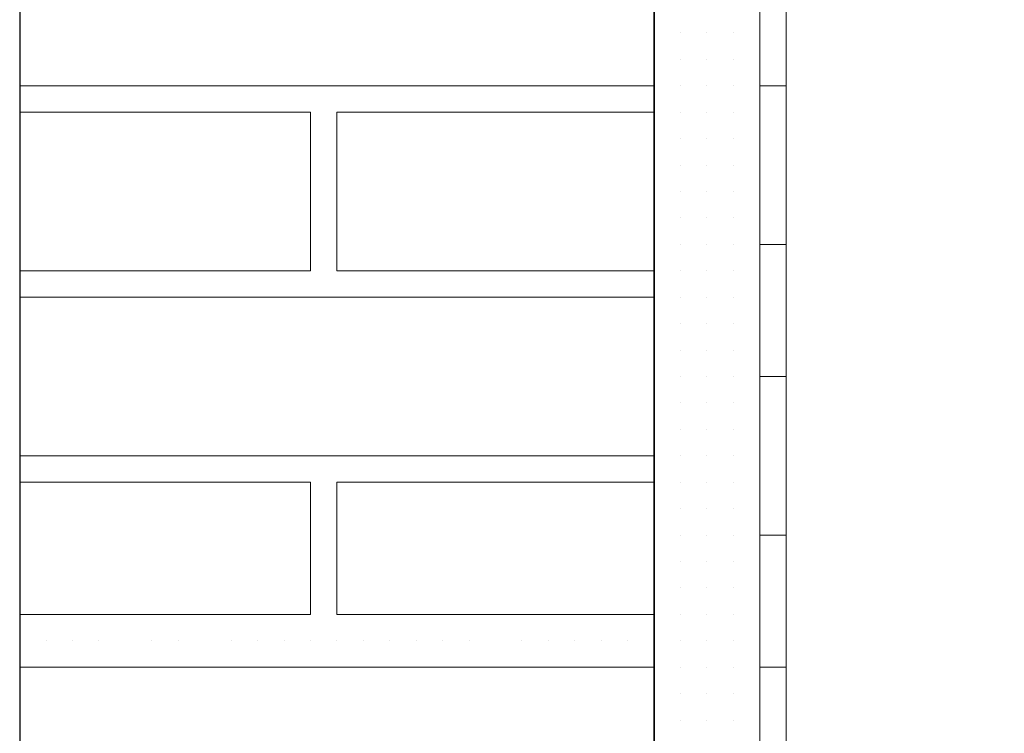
# Model space of a CAD drawing. Header units: metres. Extents: x 5.7 to 89.8, y 4 to 63.5.
# Tile 172 of 256: x 25.189 to 25.548, y 51.374 to 51.634. Entities that reach past the tile are written whole.
import ezdxf

# ---------------------------------------------------------------- set-up
doc = ezdxf.new("R2010")
doc.units = ezdxf.units.M
doc.header["$MEASUREMENT"] = 0
for name, color, linetype in [('PDF17_hatch-borshi', 7, 'Continuous'), ('PDF17_kaff', 7, 'Continuous'), ('PDF17_wall', 7, 'Continuous')]:
    doc.layers.add(name, color=color, linetype=linetype)

msp = doc.modelspace()

# ---------------------------------------------------------------- linework, layer by layer
at = {"layer": 'PDF17_hatch-borshi', "lineweight": 18}
for points in [[(25.41995, 51.62965), (25.41995, 51.62965)], [(25.41995, 51.62965), (25.41995, 51.62965)], [(25.41995, 51.62965), (25.41995, 51.62965)], [(25.42958, 51.62965), (25.42958, 51.62965)], [(25.42958, 51.62965), (25.42958, 51.62965)], [(25.42958, 51.62965), (25.42958, 51.62965)], [(25.42958, 51.62965), (25.42958, 51.62965)], [(25.43921, 51.62965), (25.43921, 51.62965)], [(25.43921, 51.62965), (25.43921, 51.62965)], [(25.43921, 51.62965), (25.43921, 51.62965)], [(25.43921, 51.62965), (25.43921, 51.62965)], [(25.44884, 51.62965), (25.44884, 51.62965)], [(25.44884, 51.62965), (25.44884, 51.62965)], [(25.44884, 51.62965), (25.44884, 51.62965)], [(25.44884, 51.62965), (25.44884, 51.62965)], [(25.45847, 51.62965), (25.45847, 51.62965)], [(25.45847, 51.62965), (25.45847, 51.62965)], [(25.41995, 51.62002), (25.41995, 51.62002)], [(25.41995, 51.62002), (25.41995, 51.62002)], [(25.41995, 51.62002), (25.41995, 51.62002)], [(25.41995, 51.62002), (25.41995, 51.62002)], [(25.42958, 51.62002), (25.42958, 51.62002)], [(25.42958, 51.62002), (25.42958, 51.62002)], [(25.42958, 51.62002), (25.42958, 51.62002)], [(25.42958, 51.62002), (25.42958, 51.62002)], [(25.43921, 51.62002), (25.43921, 51.62002)], [(25.43921, 51.62002), (25.43921, 51.62002)], [(25.43921, 51.62002), (25.43921, 51.62002)], [(25.43921, 51.62002), (25.43921, 51.62002)], [(25.44884, 51.62002), (25.44884, 51.62002)], [(25.44884, 51.62002), (25.44884, 51.62002)], [(25.44884, 51.62002), (25.44884, 51.62002)], [(25.44884, 51.62002), (25.44884, 51.62002)], [(25.45847, 51.62002), (25.45847, 51.62002)], [(25.45847, 51.62002), (25.45847, 51.62002)], [(25.41995, 51.61039), (25.1888, 51.61039)], [(25.19843, 51.61039), (25.19843, 51.61039)], [(25.21769, 51.61039), (25.21769, 51.61039)], [(25.23695, 51.61039), (25.23695, 51.61039)], [(25.26585, 51.61039), (25.26585, 51.61039)], [(25.28511, 51.61039), (25.28511, 51.61039)], [(25.29474, 51.61039), (25.29474, 51.61039)], [(25.30437, 51.61039), (25.30437, 51.61039)], [(25.314, 51.61039), (25.314, 51.61039)], [(25.32364, 51.61039), (25.32364, 51.61039)], [(25.33327, 51.61039), (25.33327, 51.61039)], [(25.35253, 51.61039), (25.35253, 51.61039)], [(25.37179, 51.61039), (25.37179, 51.61039)], [(25.40068, 51.61039), (25.40068, 51.61039)], [(25.41995, 51.61039), (25.41995, 51.61039)], [(25.41995, 51.61039), (25.41995, 51.61039)], [(25.42958, 51.61039), (25.42958, 51.61039)], [(25.42958, 51.61039), (25.42958, 51.61039)], [(25.43921, 51.61039), (25.43921, 51.61039)], [(25.43921, 51.61039), (25.43921, 51.61039)], [(25.43921, 51.61039), (25.43921, 51.61039)], [(25.44884, 51.61039), (25.44884, 51.61039)], [(25.44884, 51.61039), (25.44884, 51.61039)], [(25.44884, 51.61039), (25.44884, 51.61039)], [(25.45847, 51.61039), (25.45847, 51.61039)], [(25.45847, 51.61039), (25.45847, 51.61039)], [(25.45847, 51.61039), (25.45847, 51.61039)], [(25.45847, 51.61039), (25.45847, 51.61039)], [(25.1888, 51.54297), (25.29474, 51.54297), (25.29474, 51.60076), (25.1888, 51.60076)], [(25.1888, 51.60076), (25.1888, 51.60076)], [(25.19843, 51.60076), (25.19843, 51.60076)], [(25.19843, 51.60076), (25.19843, 51.60076)], [(25.21769, 51.60076), (25.21769, 51.60076)], [(25.23695, 51.60076), (25.23695, 51.60076)], [(25.24659, 51.60076), (25.24659, 51.60076)], [(25.24659, 51.60076), (25.24659, 51.60076)], [(25.25622, 51.60076), (25.25622, 51.60076)], [(25.26585, 51.60076), (25.26585, 51.60076)], [(25.26585, 51.60076), (25.26585, 51.60076)], [(25.26585, 51.60076), (25.26585, 51.60076)], [(25.27548, 51.60076), (25.27548, 51.60076)], [(25.28511, 51.60076), (25.28511, 51.60076)], [(25.29474, 51.60076), (25.29474, 51.60076)], [(25.29474, 51.60076), (25.29474, 51.60076)], [(25.29474, 51.60076), (25.29474, 51.60076)], [(25.41995, 51.54297), (25.30437, 51.54297), (25.30437, 51.60076), (25.41995, 51.60076)], [(25.30437, 51.60076), (25.30437, 51.60076)], [(25.32364, 51.60076), (25.32364, 51.60076)], [(25.32364, 51.60076), (25.32364, 51.60076)], [(25.3429, 51.60076), (25.3429, 51.60076)], [(25.35253, 51.60076), (25.35253, 51.60076)], [(25.36216, 51.60076), (25.36216, 51.60076)], [(25.37179, 51.60076), (25.37179, 51.60076)], [(25.38142, 51.60076), (25.38142, 51.60076)], [(25.39105, 51.60076), (25.39105, 51.60076)], [(25.40068, 51.60076), (25.40068, 51.60076)], [(25.41032, 51.60076), (25.41032, 51.60076)], [(25.41032, 51.60076), (25.41032, 51.60076)], [(25.41995, 51.60076), (25.41995, 51.60076)], [(25.41995, 51.60076), (25.41995, 51.60076)], [(25.41995, 51.60076), (25.41995, 51.60076)], [(25.41995, 51.60076), (25.41995, 51.60076)], [(25.42958, 51.60076), (25.42958, 51.60076)], [(25.42958, 51.60076), (25.42958, 51.60076)], [(25.42958, 51.60076), (25.42958, 51.60076)], [(25.42958, 51.60076), (25.42958, 51.60076)], [(25.42958, 51.60076), (25.42958, 51.60076)], [(25.43921, 51.60076), (25.43921, 51.60076)], [(25.43921, 51.60076), (25.43921, 51.60076)], [(25.43921, 51.60076), (25.43921, 51.60076)], [(25.43921, 51.60076), (25.43921, 51.60076)], [(25.44884, 51.60076), (25.44884, 51.60076)], [(25.44884, 51.60076), (25.44884, 51.60076)], [(25.44884, 51.60076), (25.44884, 51.60076)], [(25.44884, 51.60076), (25.44884, 51.60076)], [(25.45847, 51.60076), (25.45847, 51.60076)], [(25.45847, 51.60076), (25.45847, 51.60076)], [(25.41995, 51.59113), (25.41995, 51.59113)], [(25.41995, 51.59113), (25.41995, 51.59113)], [(25.41995, 51.59113), (25.41995, 51.59113)], [(25.42958, 51.59113), (25.42958, 51.59113)], [(25.42958, 51.59113), (25.42958, 51.59113)], [(25.42958, 51.59113), (25.42958, 51.59113)], [(25.43921, 51.59113), (25.43921, 51.59113)], [(25.43921, 51.59113), (25.43921, 51.59113)], [(25.43921, 51.59113), (25.43921, 51.59113)], [(25.43921, 51.59113), (25.43921, 51.59113)], [(25.44884, 51.59113), (25.44884, 51.59113)], [(25.44884, 51.59113), (25.44884, 51.59113)], [(25.44884, 51.59113), (25.44884, 51.59113)], [(25.44884, 51.59113), (25.44884, 51.59113)], [(25.45847, 51.59113), (25.45847, 51.59113)], [(25.45847, 51.59113), (25.45847, 51.59113)], [(25.45847, 51.59113), (25.45847, 51.59113)], [(25.29474, 51.5815), (25.29474, 51.5815)], [(25.29474, 51.5815), (25.29474, 51.5815)], [(25.29474, 51.5815), (25.29474, 51.5815)], [(25.30437, 51.5815), (25.30437, 51.5815)], [(25.41995, 51.5815), (25.41995, 51.5815)], [(25.41995, 51.5815), (25.41995, 51.5815)], [(25.41995, 51.5815), (25.41995, 51.5815)], [(25.42958, 51.5815), (25.42958, 51.5815)], [(25.42958, 51.5815), (25.42958, 51.5815)], [(25.42958, 51.5815), (25.42958, 51.5815)], [(25.43921, 51.5815), (25.43921, 51.5815)], [(25.43921, 51.5815), (25.43921, 51.5815)], [(25.43921, 51.5815), (25.43921, 51.5815)], [(25.43921, 51.5815), (25.43921, 51.5815)], [(25.44884, 51.5815), (25.44884, 51.5815)], [(25.44884, 51.5815), (25.44884, 51.5815)], [(25.44884, 51.5815), (25.44884, 51.5815)], [(25.44884, 51.5815), (25.44884, 51.5815)], [(25.44884, 51.5815), (25.44884, 51.5815)], [(25.45847, 51.5815), (25.45847, 51.5815)], [(25.45847, 51.5815), (25.45847, 51.5815)], [(25.45847, 51.5815), (25.45847, 51.5815)], [(25.29474, 51.57187), (25.29474, 51.57187)], [(25.41995, 51.57187), (25.41995, 51.57187)], [(25.41995, 51.57187), (25.41995, 51.57187)], [(25.42958, 51.57187), (25.42958, 51.57187)], [(25.42958, 51.57187), (25.42958, 51.57187)], [(25.42958, 51.57187), (25.42958, 51.57187)], [(25.42958, 51.57187), (25.42958, 51.57187)], [(25.43921, 51.57187), (25.43921, 51.57187)], [(25.43921, 51.57187), (25.43921, 51.57187)], [(25.43921, 51.57187), (25.43921, 51.57187)], [(25.43921, 51.57187), (25.43921, 51.57187)], [(25.44884, 51.57187), (25.44884, 51.57187)], [(25.44884, 51.57187), (25.44884, 51.57187)], [(25.44884, 51.57187), (25.44884, 51.57187)], [(25.45847, 51.57187), (25.45847, 51.57187)], [(25.45847, 51.57187), (25.45847, 51.57187)], [(25.29474, 51.56223), (25.29474, 51.56223)], [(25.41995, 51.56223), (25.41995, 51.56223)], [(25.41995, 51.56223), (25.41995, 51.56223)], [(25.41995, 51.56223), (25.41995, 51.56223)], [(25.41995, 51.56223), (25.41995, 51.56223)], [(25.42958, 51.56223), (25.42958, 51.56223)], [(25.42958, 51.56223), (25.42958, 51.56223)], [(25.42958, 51.56223), (25.42958, 51.56223)], [(25.42958, 51.56223), (25.42958, 51.56223)], [(25.43921, 51.56223), (25.43921, 51.56223)], [(25.43921, 51.56223), (25.43921, 51.56223)], [(25.43921, 51.56223), (25.43921, 51.56223)], [(25.44884, 51.56223), (25.44884, 51.56223)], [(25.44884, 51.56223), (25.44884, 51.56223)], [(25.44884, 51.56223), (25.44884, 51.56223)], [(25.44884, 51.56223), (25.44884, 51.56223)], [(25.45847, 51.56223), (25.45847, 51.56223)], [(25.45847, 51.56223), (25.45847, 51.56223)], [(25.45847, 51.56223), (25.45847, 51.56223)], [(25.29474, 51.5526), (25.29474, 51.5526)], [(25.29474, 51.5526), (25.29474, 51.5526)], [(25.30437, 51.5526), (25.30437, 51.5526)], [(25.41995, 51.5526), (25.41995, 51.5526)], [(25.41995, 51.5526), (25.41995, 51.5526)], [(25.42958, 51.5526), (25.42958, 51.5526)], [(25.42958, 51.5526), (25.42958, 51.5526)], [(25.42958, 51.5526), (25.42958, 51.5526)], [(25.42958, 51.5526), (25.42958, 51.5526)], [(25.43921, 51.5526), (25.43921, 51.5526)], [(25.43921, 51.5526), (25.43921, 51.5526)], [(25.43921, 51.5526), (25.43921, 51.5526)], [(25.43921, 51.5526), (25.43921, 51.5526)], [(25.44884, 51.5526), (25.44884, 51.5526)], [(25.44884, 51.5526), (25.44884, 51.5526)], [(25.44884, 51.5526), (25.44884, 51.5526)], [(25.45847, 51.5526), (25.45847, 51.5526)], [(25.45847, 51.5526), (25.45847, 51.5526)], [(25.45847, 51.5526), (25.45847, 51.5526)], [(25.45847, 51.5526), (25.45847, 51.5526)], [(25.19843, 51.54297), (25.19843, 51.54297)], [(25.19843, 51.54297), (25.19843, 51.54297)], [(25.21769, 51.54297), (25.21769, 51.54297)], [(25.23695, 51.54297), (25.23695, 51.54297)], [(25.24659, 51.54297), (25.24659, 51.54297)], [(25.26585, 51.54297), (25.26585, 51.54297)], [(25.26585, 51.54297), (25.26585, 51.54297)], [(25.27548, 51.54297), (25.27548, 51.54297)], [(25.28511, 51.54297), (25.28511, 51.54297)], [(25.29474, 51.54297), (25.29474, 51.54297)], [(25.30437, 51.54297), (25.30437, 51.54297)], [(25.30437, 51.54297), (25.30437, 51.54297)], [(25.314, 51.54297), (25.314, 51.54297)], [(25.314, 51.54297), (25.314, 51.54297)], [(25.32364, 51.54297), (25.32364, 51.54297)], [(25.33327, 51.54297), (25.33327, 51.54297)], [(25.33327, 51.54297), (25.33327, 51.54297)], [(25.3429, 51.54297), (25.3429, 51.54297)], [(25.3429, 51.54297), (25.3429, 51.54297)], [(25.35253, 51.54297), (25.35253, 51.54297)], [(25.37179, 51.54297), (25.37179, 51.54297)], [(25.38142, 51.54297), (25.38142, 51.54297)], [(25.40068, 51.54297), (25.40068, 51.54297)], [(25.41032, 51.54297), (25.41032, 51.54297)], [(25.41995, 51.54297), (25.41995, 51.54297)], [(25.41995, 51.54297), (25.41995, 51.54297)], [(25.41995, 51.54297), (25.41995, 51.54297)], [(25.42958, 51.54297), (25.42958, 51.54297)], [(25.42958, 51.54297), (25.42958, 51.54297)], [(25.42958, 51.54297), (25.42958, 51.54297)], [(25.43921, 51.54297), (25.43921, 51.54297)], [(25.43921, 51.54297), (25.43921, 51.54297)], [(25.43921, 51.54297), (25.43921, 51.54297)], [(25.44884, 51.54297), (25.44884, 51.54297)], [(25.44884, 51.54297), (25.44884, 51.54297)], [(25.44884, 51.54297), (25.44884, 51.54297)], [(25.45847, 51.54297), (25.45847, 51.54297)], [(25.45847, 51.54297), (25.45847, 51.54297)], [(25.41995, 51.53334), (25.1888, 51.53334)], [(25.20806, 51.53334), (25.20806, 51.53334)], [(25.20806, 51.53334), (25.20806, 51.53334)], [(25.23695, 51.53334), (25.23695, 51.53334)], [(25.24659, 51.53334), (25.24659, 51.53334)], [(25.25622, 51.53334), (25.25622, 51.53334)], [(25.26585, 51.53334), (25.26585, 51.53334)], [(25.26585, 51.53334), (25.26585, 51.53334)], [(25.27548, 51.53334), (25.27548, 51.53334)], [(25.27548, 51.53334), (25.27548, 51.53334)], [(25.28511, 51.53334), (25.28511, 51.53334)], [(25.29474, 51.53334), (25.29474, 51.53334)], [(25.314, 51.53334), (25.314, 51.53334)], [(25.314, 51.53334), (25.314, 51.53334)], [(25.3429, 51.53334), (25.3429, 51.53334)], [(25.37179, 51.53334), (25.37179, 51.53334)], [(25.37179, 51.53334), (25.37179, 51.53334)], [(25.39105, 51.53334), (25.39105, 51.53334)], [(25.40068, 51.53334), (25.40068, 51.53334)], [(25.41032, 51.53334), (25.41032, 51.53334)], [(25.41995, 51.53334), (25.41995, 51.53334)], [(25.41995, 51.53334), (25.41995, 51.53334)], [(25.41995, 51.53334), (25.41995, 51.53334)], [(25.42958, 51.53334), (25.42958, 51.53334)], [(25.42958, 51.53334), (25.42958, 51.53334)], [(25.42958, 51.53334), (25.42958, 51.53334)], [(25.42958, 51.53334), (25.42958, 51.53334)], [(25.43921, 51.53334), (25.43921, 51.53334)], [(25.43921, 51.53334), (25.43921, 51.53334)], [(25.43921, 51.53334), (25.43921, 51.53334)], [(25.43921, 51.53334), (25.43921, 51.53334)], [(25.44884, 51.53334), (25.44884, 51.53334)], [(25.44884, 51.53334), (25.44884, 51.53334)], [(25.44884, 51.53334), (25.44884, 51.53334)], [(25.44884, 51.53334), (25.44884, 51.53334)], [(25.44884, 51.53334), (25.44884, 51.53334)], [(25.45847, 51.53334), (25.45847, 51.53334)], [(25.45847, 51.53334), (25.45847, 51.53334)], [(25.45847, 51.53334), (25.45847, 51.53334)], [(25.41995, 51.52371), (25.41995, 51.52371)], [(25.41995, 51.52371), (25.41995, 51.52371)], [(25.41995, 51.52371), (25.41995, 51.52371)], [(25.41995, 51.52371), (25.41995, 51.52371)], [(25.42958, 51.52371), (25.42958, 51.52371)], [(25.42958, 51.52371), (25.42958, 51.52371)], [(25.42958, 51.52371), (25.42958, 51.52371)], [(25.42958, 51.52371), (25.42958, 51.52371)], [(25.43921, 51.52371), (25.43921, 51.52371)], [(25.43921, 51.52371), (25.43921, 51.52371)], [(25.43921, 51.52371), (25.43921, 51.52371)], [(25.43921, 51.52371), (25.43921, 51.52371)], [(25.44884, 51.52371), (25.44884, 51.52371)], [(25.44884, 51.52371), (25.44884, 51.52371)], [(25.44884, 51.52371), (25.44884, 51.52371)], [(25.45847, 51.52371), (25.45847, 51.52371)], [(25.45847, 51.52371), (25.45847, 51.52371)], [(25.45847, 51.52371), (25.45847, 51.52371)], [(25.41995, 51.51408), (25.41995, 51.51408)], [(25.41995, 51.51408), (25.41995, 51.51408)], [(25.42958, 51.51408), (25.42958, 51.51408)], [(25.42958, 51.51408), (25.42958, 51.51408)], [(25.42958, 51.51408), (25.42958, 51.51408)], [(25.42958, 51.51408), (25.42958, 51.51408)], [(25.43921, 51.51408), (25.43921, 51.51408)], [(25.43921, 51.51408), (25.43921, 51.51408)], [(25.44884, 51.51408), (25.44884, 51.51408)], [(25.44884, 51.51408), (25.44884, 51.51408)], [(25.44884, 51.51408), (25.44884, 51.51408)], [(25.44884, 51.51408), (25.44884, 51.51408)], [(25.45847, 51.51408), (25.45847, 51.51408)], [(25.45847, 51.51408), (25.45847, 51.51408)], [(25.45847, 51.51408), (25.45847, 51.51408)], [(25.41995, 51.50445), (25.41995, 51.50445)], [(25.41995, 51.50445), (25.41995, 51.50445)], [(25.41995, 51.50445), (25.41995, 51.50445)], [(25.42958, 51.50445), (25.42958, 51.50445)], [(25.42958, 51.50445), (25.42958, 51.50445)], [(25.43921, 51.50445), (25.43921, 51.50445)], [(25.43921, 51.50445), (25.43921, 51.50445)], [(25.43921, 51.50445), (25.43921, 51.50445)], [(25.43921, 51.50445), (25.43921, 51.50445)], [(25.44884, 51.50445), (25.44884, 51.50445)], [(25.44884, 51.50445), (25.44884, 51.50445)], [(25.44884, 51.50445), (25.44884, 51.50445)], [(25.45847, 51.50445), (25.45847, 51.50445)], [(25.45847, 51.50445), (25.45847, 51.50445)], [(25.41995, 51.49482), (25.41995, 51.49482)], [(25.41995, 51.49482), (25.41995, 51.49482)], [(25.42958, 51.49482), (25.42958, 51.49482)], [(25.42958, 51.49482), (25.42958, 51.49482)], [(25.42958, 51.49482), (25.42958, 51.49482)], [(25.42958, 51.49482), (25.42958, 51.49482)], [(25.42958, 51.49482), (25.42958, 51.49482)], [(25.43921, 51.49482), (25.43921, 51.49482)], [(25.43921, 51.49482), (25.43921, 51.49482)], [(25.43921, 51.49482), (25.43921, 51.49482)], [(25.44884, 51.49482), (25.44884, 51.49482)], [(25.44884, 51.49482), (25.44884, 51.49482)], [(25.44884, 51.49482), (25.44884, 51.49482)], [(25.45847, 51.49482), (25.45847, 51.49482)], [(25.45847, 51.49482), (25.45847, 51.49482)], [(25.45847, 51.49482), (25.45847, 51.49482)], [(25.45847, 51.49482), (25.45847, 51.49482)], [(25.41995, 51.48518), (25.41995, 51.48518)], [(25.41995, 51.48518), (25.41995, 51.48518)], [(25.41995, 51.48518), (25.41995, 51.48518)], [(25.42958, 51.48518), (25.42958, 51.48518)], [(25.42958, 51.48518), (25.42958, 51.48518)], [(25.43921, 51.48518), (25.43921, 51.48518)], [(25.43921, 51.48518), (25.43921, 51.48518)], [(25.43921, 51.48518), (25.43921, 51.48518)], [(25.44884, 51.48518), (25.44884, 51.48518)], [(25.44884, 51.48518), (25.44884, 51.48518)], [(25.44884, 51.48518), (25.44884, 51.48518)], [(25.44884, 51.48518), (25.44884, 51.48518)], [(25.45847, 51.48518), (25.45847, 51.48518)], [(25.45847, 51.48518), (25.45847, 51.48518)], [(25.45847, 51.48518), (25.45847, 51.48518)], [(25.45847, 51.48518), (25.45847, 51.48518)], [(25.1888, 51.47555), (25.1888, 51.47555)], [(25.41995, 51.47555), (25.1888, 51.47555)], [(25.1888, 51.47555), (25.1888, 51.47555)], [(25.19843, 51.47555), (25.19843, 51.47555)], [(25.19843, 51.47555), (25.19843, 51.47555)], [(25.19843, 51.47555), (25.19843, 51.47555)], [(25.19843, 51.47555), (25.19843, 51.47555)], [(25.21769, 51.47555), (25.21769, 51.47555)], [(25.21769, 51.47555), (25.21769, 51.47555)], [(25.21769, 51.47555), (25.21769, 51.47555)], [(25.21769, 51.47555), (25.21769, 51.47555)], [(25.23695, 51.47555), (25.23695, 51.47555)], [(25.23695, 51.47555), (25.23695, 51.47555)], [(25.23695, 51.47555), (25.23695, 51.47555)], [(25.23695, 51.47555), (25.23695, 51.47555)], [(25.24659, 51.47555), (25.24659, 51.47555)], [(25.24659, 51.47555), (25.24659, 51.47555)], [(25.26585, 51.47555), (25.26585, 51.47555)], [(25.26585, 51.47555), (25.26585, 51.47555)], [(25.26585, 51.47555), (25.26585, 51.47555)], [(25.26585, 51.47555), (25.26585, 51.47555)], [(25.26585, 51.47555), (25.26585, 51.47555)], [(25.26585, 51.47555), (25.26585, 51.47555)], [(25.26585, 51.47555), (25.26585, 51.47555)], [(25.26585, 51.47555), (25.26585, 51.47555)], [(25.27548, 51.47555), (25.27548, 51.47555)], [(25.27548, 51.47555), (25.27548, 51.47555)], [(25.28511, 51.47555), (25.28511, 51.47555)], [(25.28511, 51.47555), (25.28511, 51.47555)], [(25.28511, 51.47555), (25.28511, 51.47555)], [(25.28511, 51.47555), (25.28511, 51.47555)], [(25.29474, 51.47555), (25.29474, 51.47555)], [(25.29474, 51.47555), (25.29474, 51.47555)], [(25.29474, 51.47555), (25.29474, 51.47555)], [(25.29474, 51.47555), (25.29474, 51.47555)], [(25.30437, 51.47555), (25.30437, 51.47555)], [(25.30437, 51.47555), (25.30437, 51.47555)], [(25.30437, 51.47555), (25.30437, 51.47555)], [(25.30437, 51.47555), (25.30437, 51.47555)], [(25.314, 51.47555), (25.314, 51.47555)], [(25.314, 51.47555), (25.314, 51.47555)], [(25.32364, 51.47555), (25.32364, 51.47555)], [(25.32364, 51.47555), (25.32364, 51.47555)], [(25.32364, 51.47555), (25.32364, 51.47555)], [(25.32364, 51.47555), (25.32364, 51.47555)], [(25.33327, 51.47555), (25.33327, 51.47555)], [(25.33327, 51.47555), (25.33327, 51.47555)], [(25.3429, 51.47555), (25.3429, 51.47555)], [(25.3429, 51.47555), (25.3429, 51.47555)], [(25.35253, 51.47555), (25.35253, 51.47555)], [(25.35253, 51.47555), (25.35253, 51.47555)], [(25.35253, 51.47555), (25.35253, 51.47555)], [(25.35253, 51.47555), (25.35253, 51.47555)], [(25.37179, 51.47555), (25.37179, 51.47555)], [(25.37179, 51.47555), (25.37179, 51.47555)], [(25.37179, 51.47555), (25.37179, 51.47555)], [(25.37179, 51.47555), (25.37179, 51.47555)], [(25.38142, 51.47555), (25.38142, 51.47555)], [(25.38142, 51.47555), (25.38142, 51.47555)], [(25.40068, 51.47555), (25.40068, 51.47555)], [(25.40068, 51.47555), (25.40068, 51.47555)], [(25.40068, 51.47555), (25.40068, 51.47555)], [(25.40068, 51.47555), (25.40068, 51.47555)], [(25.41032, 51.47555), (25.41032, 51.47555)], [(25.41032, 51.47555), (25.41032, 51.47555)], [(25.41995, 51.47555), (25.41995, 51.47555)], [(25.41995, 51.47555), (25.41995, 51.47555)], [(25.42958, 51.47555), (25.42958, 51.47555)], [(25.42958, 51.47555), (25.42958, 51.47555)], [(25.42958, 51.47555), (25.42958, 51.47555)], [(25.42958, 51.47555), (25.42958, 51.47555)], [(25.43921, 51.47555), (25.43921, 51.47555)], [(25.43921, 51.47555), (25.43921, 51.47555)], [(25.44884, 51.47555), (25.44884, 51.47555)], [(25.44884, 51.47555), (25.44884, 51.47555)], [(25.44884, 51.47555), (25.44884, 51.47555)], [(25.45847, 51.47555), (25.45847, 51.47555)], [(25.45847, 51.47555), (25.45847, 51.47555)], [(25.29474, 51.46592), (25.29474, 51.41777), (25.1888, 51.41777), (25.29474, 51.41777), (25.29474, 51.46592), (25.1888, 51.46592)], [(25.24659, 51.46592), (25.24659, 51.46592)], [(25.24659, 51.46592), (25.24659, 51.46592)], [(25.25622, 51.46592), (25.25622, 51.46592)], [(25.25622, 51.46592), (25.25622, 51.46592)], [(25.29474, 51.46592), (25.29474, 51.46592)], [(25.29474, 51.46592), (25.29474, 51.46592)], [(25.30437, 51.46592), (25.30437, 51.41777), (25.41995, 51.41777), (25.30437, 51.41777), (25.30437, 51.46592), (25.41995, 51.46592)], [(25.32364, 51.46592), (25.32364, 51.46592)], [(25.32364, 51.46592), (25.32364, 51.46592)], [(25.36216, 51.46592), (25.36216, 51.46592)], [(25.36216, 51.46592), (25.36216, 51.46592)], [(25.39105, 51.46592), (25.39105, 51.46592)], [(25.39105, 51.46592), (25.39105, 51.46592)], [(25.41032, 51.46592), (25.41032, 51.46592)], [(25.41032, 51.46592), (25.41032, 51.46592)], [(25.41995, 51.46592), (25.41995, 51.46592)], [(25.41995, 51.46592), (25.41995, 51.46592)], [(25.41995, 51.46592), (25.41995, 51.46592)], [(25.41995, 51.46592), (25.41995, 51.46592)], [(25.41995, 51.46592), (25.41995, 51.46592)], [(25.41995, 51.46592), (25.41995, 51.46592)], [(25.41995, 51.46592), (25.41995, 51.46592)], [(25.42958, 51.46592), (25.42958, 51.46592)], [(25.42958, 51.46592), (25.42958, 51.46592)], [(25.43921, 51.46592), (25.43921, 51.46592)], [(25.43921, 51.46592), (25.43921, 51.46592)], [(25.43921, 51.46592), (25.43921, 51.46592)], [(25.43921, 51.46592), (25.43921, 51.46592)], [(25.43921, 51.46592), (25.43921, 51.46592)], [(25.44884, 51.46592), (25.44884, 51.46592)], [(25.44884, 51.46592), (25.44884, 51.46592)], [(25.44884, 51.46592), (25.44884, 51.46592)], [(25.44884, 51.46592), (25.44884, 51.46592)], [(25.45847, 51.46592), (25.45847, 51.46592)], [(25.45847, 51.46592), (25.45847, 51.46592)], [(25.45847, 51.46592), (25.45847, 51.46592)], [(25.45847, 51.46592), (25.45847, 51.46592)], [(25.29474, 51.45629), (25.29474, 51.45629)], [(25.29474, 51.45629), (25.29474, 51.45629)], [(25.29474, 51.45629), (25.29474, 51.45629)], [(25.29474, 51.45629), (25.29474, 51.45629)], [(25.30437, 51.45629), (25.30437, 51.45629)], [(25.30437, 51.45629), (25.30437, 51.45629)], [(25.41995, 51.45629), (25.41995, 51.45629)], [(25.42958, 51.45629), (25.42958, 51.45629)], [(25.42958, 51.45629), (25.42958, 51.45629)], [(25.42958, 51.45629), (25.42958, 51.45629)], [(25.43921, 51.45629), (25.43921, 51.45629)], [(25.43921, 51.45629), (25.43921, 51.45629)], [(25.43921, 51.45629), (25.43921, 51.45629)], [(25.44884, 51.45629), (25.44884, 51.45629)], [(25.44884, 51.45629), (25.44884, 51.45629)], [(25.44884, 51.45629), (25.44884, 51.45629)], [(25.44884, 51.45629), (25.44884, 51.45629)], [(25.45847, 51.45629), (25.45847, 51.45629)], [(25.45847, 51.45629), (25.45847, 51.45629)], [(25.45847, 51.45629), (25.45847, 51.45629)], [(25.29474, 51.44666), (25.29474, 51.44666)], [(25.29474, 51.44666), (25.29474, 51.44666)], [(25.41995, 51.44666), (25.41995, 51.44666)], [(25.41995, 51.44666), (25.41995, 51.44666)], [(25.41995, 51.44666), (25.41995, 51.44666)], [(25.41995, 51.44666), (25.41995, 51.44666)], [(25.42958, 51.44666), (25.42958, 51.44666)], [(25.42958, 51.44666), (25.42958, 51.44666)], [(25.42958, 51.44666), (25.42958, 51.44666)], [(25.43921, 51.44666), (25.43921, 51.44666)], [(25.43921, 51.44666), (25.43921, 51.44666)], [(25.43921, 51.44666), (25.43921, 51.44666)], [(25.43921, 51.44666), (25.43921, 51.44666)], [(25.44884, 51.44666), (25.44884, 51.44666)], [(25.44884, 51.44666), (25.44884, 51.44666)], [(25.44884, 51.44666), (25.44884, 51.44666)], [(25.45847, 51.44666), (25.45847, 51.44666)], [(25.45847, 51.44666), (25.45847, 51.44666)], [(25.29474, 51.43703), (25.29474, 51.43703)], [(25.29474, 51.43703), (25.29474, 51.43703)], [(25.29474, 51.43703), (25.29474, 51.43703)], [(25.29474, 51.43703), (25.29474, 51.43703)], [(25.41995, 51.43703), (25.41995, 51.43703)], [(25.41995, 51.43703), (25.41995, 51.43703)], [(25.42958, 51.43703), (25.42958, 51.43703)], [(25.42958, 51.43703), (25.42958, 51.43703)], [(25.42958, 51.43703), (25.42958, 51.43703)], [(25.43921, 51.43703), (25.43921, 51.43703)], [(25.43921, 51.43703), (25.43921, 51.43703)], [(25.43921, 51.43703), (25.43921, 51.43703)], [(25.43921, 51.43703), (25.43921, 51.43703)], [(25.44884, 51.43703), (25.44884, 51.43703)], [(25.44884, 51.43703), (25.44884, 51.43703)], [(25.44884, 51.43703), (25.44884, 51.43703)], [(25.44884, 51.43703), (25.44884, 51.43703)], [(25.45847, 51.43703), (25.45847, 51.43703)], [(25.45847, 51.43703), (25.45847, 51.43703)], [(25.45847, 51.43703), (25.45847, 51.43703)], [(25.41995, 51.4274), (25.41995, 51.4274)], [(25.41995, 51.4274), (25.41995, 51.4274)], [(25.41995, 51.4274), (25.41995, 51.4274)], [(25.42958, 51.4274), (25.42958, 51.4274)], [(25.42958, 51.4274), (25.42958, 51.4274)], [(25.42958, 51.4274), (25.42958, 51.4274)], [(25.42958, 51.4274), (25.42958, 51.4274)], [(25.43921, 51.4274), (25.43921, 51.4274)], [(25.43921, 51.4274), (25.43921, 51.4274)], [(25.43921, 51.4274), (25.43921, 51.4274)], [(25.43921, 51.4274), (25.43921, 51.4274)], [(25.44884, 51.4274), (25.44884, 51.4274)], [(25.44884, 51.4274), (25.44884, 51.4274)], [(25.44884, 51.4274), (25.44884, 51.4274)], [(25.44884, 51.4274), (25.44884, 51.4274)], [(25.45847, 51.4274), (25.45847, 51.4274)], [(25.45847, 51.4274), (25.45847, 51.4274)], [(25.29474, 51.41777), (25.29474, 51.41777)], [(25.29474, 51.41777), (25.29474, 51.41777)], [(25.29474, 51.41777), (25.29474, 51.41777)], [(25.29474, 51.41777), (25.29474, 51.41777)], [(25.30437, 51.41777), (25.30437, 51.41777)], [(25.30437, 51.41777), (25.30437, 51.41777)], [(25.33327, 51.41777), (25.33327, 51.41777)], [(25.33327, 51.41777), (25.33327, 51.41777)], [(25.3429, 51.41777), (25.3429, 51.41777)], [(25.3429, 51.41777), (25.3429, 51.41777)], [(25.41995, 51.41777), (25.41995, 51.41777)], [(25.41995, 51.41777), (25.41995, 51.41777)], [(25.42958, 51.41777), (25.42958, 51.41777)], [(25.42958, 51.41777), (25.42958, 51.41777)], [(25.42958, 51.41777), (25.42958, 51.41777)], [(25.42958, 51.41777), (25.42958, 51.41777)], [(25.43921, 51.41777), (25.43921, 51.41777)], [(25.43921, 51.41777), (25.43921, 51.41777)], [(25.43921, 51.41777), (25.43921, 51.41777)], [(25.44884, 51.41777), (25.44884, 51.41777)], [(25.44884, 51.41777), (25.44884, 51.41777)], [(25.44884, 51.41777), (25.44884, 51.41777)], [(25.45847, 51.41777), (25.45847, 51.41777)], [(25.45847, 51.41777), (25.45847, 51.41777)], [(25.45847, 51.41777), (25.45847, 51.41777)], [(25.19843, 51.40814), (25.19843, 51.40814)], [(25.19843, 51.40814), (25.19843, 51.40814)], [(25.19843, 51.40814), (25.19843, 51.40814)], [(25.19843, 51.40814), (25.19843, 51.40814)], [(25.20806, 51.40814), (25.20806, 51.40814)], [(25.20806, 51.40814), (25.20806, 51.40814)], [(25.20806, 51.40814), (25.20806, 51.40814)], [(25.20806, 51.40814), (25.20806, 51.40814)], [(25.21769, 51.40814), (25.21769, 51.40814)], [(25.21769, 51.40814), (25.21769, 51.40814)], [(25.23695, 51.40814), (25.23695, 51.40814)], [(25.23695, 51.40814), (25.23695, 51.40814)], [(25.23695, 51.40814), (25.23695, 51.40814)], [(25.23695, 51.40814), (25.23695, 51.40814)], [(25.24659, 51.40814), (25.24659, 51.40814)], [(25.24659, 51.40814), (25.24659, 51.40814)], [(25.24659, 51.40814), (25.24659, 51.40814)], [(25.24659, 51.40814), (25.24659, 51.40814)], [(25.26585, 51.40814), (25.26585, 51.40814)], [(25.26585, 51.40814), (25.26585, 51.40814)], [(25.26585, 51.40814), (25.26585, 51.40814)], [(25.26585, 51.40814), (25.26585, 51.40814)], [(25.26585, 51.40814), (25.26585, 51.40814)], [(25.26585, 51.40814), (25.26585, 51.40814)], [(25.26585, 51.40814), (25.26585, 51.40814)], [(25.26585, 51.40814), (25.26585, 51.40814)], [(25.27548, 51.40814), (25.27548, 51.40814)], [(25.27548, 51.40814), (25.27548, 51.40814)], [(25.27548, 51.40814), (25.27548, 51.40814)], [(25.27548, 51.40814), (25.27548, 51.40814)], [(25.28511, 51.40814), (25.28511, 51.40814)], [(25.28511, 51.40814), (25.28511, 51.40814)], [(25.28511, 51.40814), (25.28511, 51.40814)], [(25.28511, 51.40814), (25.28511, 51.40814)], [(25.29474, 51.40814), (25.29474, 51.40814)], [(25.29474, 51.40814), (25.29474, 51.40814)], [(25.29474, 51.40814), (25.29474, 51.40814)], [(25.29474, 51.40814), (25.29474, 51.40814)], [(25.30437, 51.40814), (25.30437, 51.40814)], [(25.30437, 51.40814), (25.30437, 51.40814)], [(25.30437, 51.40814), (25.30437, 51.40814)], [(25.30437, 51.40814), (25.30437, 51.40814)], [(25.314, 51.40814), (25.314, 51.40814)], [(25.314, 51.40814), (25.314, 51.40814)], [(25.314, 51.40814), (25.314, 51.40814)], [(25.314, 51.40814), (25.314, 51.40814)], [(25.314, 51.40814), (25.314, 51.40814)], [(25.314, 51.40814), (25.314, 51.40814)], [(25.32364, 51.40814), (25.32364, 51.40814)], [(25.32364, 51.40814), (25.32364, 51.40814)], [(25.33327, 51.40814), (25.33327, 51.40814)], [(25.33327, 51.40814), (25.33327, 51.40814)], [(25.3429, 51.40814), (25.3429, 51.40814)], [(25.3429, 51.40814), (25.3429, 51.40814)], [(25.3429, 51.40814), (25.3429, 51.40814)], [(25.3429, 51.40814), (25.3429, 51.40814)], [(25.35253, 51.40814), (25.35253, 51.40814)], [(25.35253, 51.40814), (25.35253, 51.40814)], [(25.37179, 51.40814), (25.37179, 51.40814)], [(25.37179, 51.40814), (25.37179, 51.40814)], [(25.37179, 51.40814), (25.37179, 51.40814)], [(25.37179, 51.40814), (25.37179, 51.40814)], [(25.38142, 51.40814), (25.38142, 51.40814)], [(25.38142, 51.40814), (25.38142, 51.40814)], [(25.39105, 51.40814), (25.39105, 51.40814)], [(25.39105, 51.40814), (25.39105, 51.40814)], [(25.40068, 51.40814), (25.40068, 51.40814)], [(25.40068, 51.40814), (25.40068, 51.40814)], [(25.40068, 51.40814), (25.40068, 51.40814)], [(25.40068, 51.40814), (25.40068, 51.40814)], [(25.41032, 51.40814), (25.41032, 51.40814)], [(25.41032, 51.40814), (25.41032, 51.40814)], [(25.41995, 51.40814), (25.41995, 51.40814)], [(25.41995, 51.40814), (25.41995, 51.40814)], [(25.41995, 51.40814), (25.41995, 51.40814)], [(25.41995, 51.40814), (25.41995, 51.40814)], [(25.42958, 51.40814), (25.42958, 51.40814)], [(25.42958, 51.40814), (25.42958, 51.40814)], [(25.43921, 51.40814), (25.43921, 51.40814)], [(25.43921, 51.40814), (25.43921, 51.40814)], [(25.43921, 51.40814), (25.43921, 51.40814)], [(25.43921, 51.40814), (25.43921, 51.40814)], [(25.44884, 51.40814), (25.44884, 51.40814)], [(25.44884, 51.40814), (25.44884, 51.40814)], [(25.44884, 51.40814), (25.44884, 51.40814)], [(25.44884, 51.40814), (25.44884, 51.40814)], [(25.45847, 51.40814), (25.45847, 51.40814)], [(25.45847, 51.40814), (25.45847, 51.40814)], [(25.45847, 51.40814), (25.45847, 51.40814)], [(25.25622, 51.3985), (25.25622, 51.3985)], [(25.25622, 51.3985), (25.25622, 51.3985)], [(25.314, 51.3985), (25.314, 51.3985)], [(25.314, 51.3985), (25.314, 51.3985)], [(25.37179, 51.3985), (25.37179, 51.3985)], [(25.37179, 51.3985), (25.37179, 51.3985)], [(25.41032, 51.3985), (25.41032, 51.3985)], [(25.41032, 51.3985), (25.41032, 51.3985)], [(25.41995, 51.3985), (25.41995, 51.3985)], [(25.41995, 51.3985), (25.41995, 51.3985)], [(25.42958, 51.3985), (25.42958, 51.3985)], [(25.42958, 51.3985), (25.42958, 51.3985)], [(25.42958, 51.3985), (25.42958, 51.3985)], [(25.42958, 51.3985), (25.42958, 51.3985)], [(25.42958, 51.3985), (25.42958, 51.3985)], [(25.43921, 51.3985), (25.43921, 51.3985)], [(25.43921, 51.3985), (25.43921, 51.3985)], [(25.43921, 51.3985), (25.43921, 51.3985)], [(25.43921, 51.3985), (25.43921, 51.3985)], [(25.44884, 51.3985), (25.44884, 51.3985)], [(25.44884, 51.3985), (25.44884, 51.3985)], [(25.44884, 51.3985), (25.44884, 51.3985)], [(25.44884, 51.3985), (25.44884, 51.3985)], [(25.45847, 51.3985), (25.45847, 51.3985)], [(25.45847, 51.3985), (25.45847, 51.3985)], [(25.45847, 51.3985), (25.45847, 51.3985)], [(25.45847, 51.3985), (25.45847, 51.3985)], [(25.41995, 51.38887), (25.41995, 51.38887)], [(25.41995, 51.38887), (25.41995, 51.38887)], [(25.41995, 51.38887), (25.41995, 51.38887)], [(25.42958, 51.38887), (25.42958, 51.38887)], [(25.42958, 51.38887), (25.42958, 51.38887)], [(25.42958, 51.38887), (25.42958, 51.38887)], [(25.43921, 51.38887), (25.43921, 51.38887)], [(25.43921, 51.38887), (25.43921, 51.38887)], [(25.44884, 51.38887), (25.44884, 51.38887)], [(25.44884, 51.38887), (25.44884, 51.38887)], [(25.44884, 51.38887), (25.44884, 51.38887)], [(25.45847, 51.38887), (25.45847, 51.38887)], [(25.45847, 51.38887), (25.45847, 51.38887)], [(25.41995, 51.37924), (25.41995, 51.37924)], [(25.41995, 51.37924), (25.41995, 51.37924)], [(25.41995, 51.37924), (25.41995, 51.37924)], [(25.42958, 51.37924), (25.42958, 51.37924)], [(25.42958, 51.37924), (25.42958, 51.37924)], [(25.42958, 51.37924), (25.42958, 51.37924)], [(25.42958, 51.37924), (25.42958, 51.37924)], [(25.43921, 51.37924), (25.43921, 51.37924)], [(25.43921, 51.37924), (25.43921, 51.37924)], [(25.43921, 51.37924), (25.43921, 51.37924)], [(25.43921, 51.37924), (25.43921, 51.37924)], [(25.44884, 51.37924), (25.44884, 51.37924)], [(25.44884, 51.37924), (25.44884, 51.37924)], [(25.44884, 51.37924), (25.44884, 51.37924)], [(25.44884, 51.37924), (25.44884, 51.37924)], [(25.45847, 51.37924), (25.45847, 51.37924)], [(25.45847, 51.37924), (25.45847, 51.37924)], [(25.45847, 51.37924), (25.45847, 51.37924)]]:
    msp.add_lwpolyline(points, dxfattribs=at)
msp.add_lwpolyline([(25.41995, 51.3985), (25.1888, 51.3985)], close=True, dxfattribs=at)
at = {"layer": 'PDF17_kaff', "lineweight": 20}
for points in [[(25.45847, 49.92493), (25.4681, 49.92493), (25.4681, 49.96346), (25.4681, 50.25239), (25.45847, 50.25239), (25.45847, 49.92493), (25.45847, 53.62331)], [(25.4681, 53.62331), (25.4681, 49.92493)], [(25.45847, 51.61039), (25.4681, 51.61039)], [(25.45847, 51.5526), (25.4681, 51.5526)], [(25.45847, 51.50445), (25.4681, 51.50445)], [(25.45847, 51.44666), (25.4681, 51.44666)], [(25.45847, 51.3985), (25.4681, 51.3985)]]:
    msp.add_lwpolyline(points, dxfattribs=at)
at = {"layer": 'PDF17_wall', "lineweight": 25}
for points in [[(25.1888, 57.17722), (25.1888, 49.26038)], [(25.41995, 53.04544), (25.41995, 49.26038), (25.41995, 53.62331), (28.83902, 53.62331), (28.83902, 53.78704), (30.66895, 53.78704)]]:
    msp.add_lwpolyline(points, dxfattribs=at)

doc.saveas('drawing.dxf')
